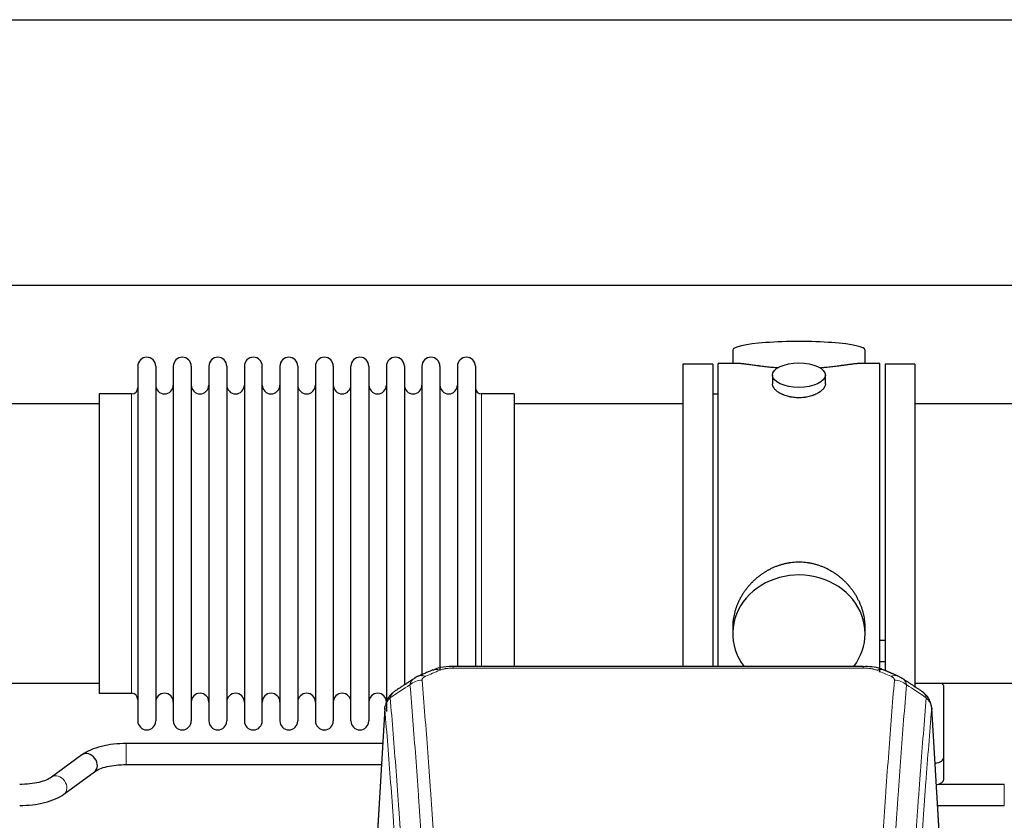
# Model space of a CAD drawing. Header units: inches. Extents: x 0 to 23760, y -13 to 16800.
# Tile 178 of 207: x 18160 to 18720, y 14044 to 14499. Entities that reach past the tile are written whole.
import ezdxf

# ---------------------------------------------------------------- set-up
doc = ezdxf.new("R2010")
doc.units = ezdxf.units.IN
doc.layers.add('254', color=7, linetype='Continuous', true_color=0xffffff)

msp = doc.modelspace()

# ---------------------------------------------------------------- linework, layer by layer
at = {"layer": '254', "color": 2, "linetype": 'Continuous', "lineweight": 25}
for p, q in [((17911.126, 14499.054), (21034.795, 14499.054)), ((17980.313, 14348.029), (21034.795, 14348.029)), ((18565.655, 14311.12), (18565.655, 14303.5)), ((18640.934, 14303.5), (18640.934, 14311.12)), ((18554.295, 14303.07), (18537.295, 14303.07)), ((18537.295, 14303.07), (18537.295, 14201.07)), ((18554.295, 14303.07), (18554.295, 14201.07)), ((18568.642, 14303.5), (18557.295, 14303.5)), ((18557.295, 14201.07), (18557.295, 14303.5)), ((18649.295, 14303.5), (18637.998, 14303.5)), ((18649.295, 14201.07), (18649.295, 14303.5)), ((18669.295, 14303.07), (18652.295, 14303.07)), ((18652.295, 14303.07), (18652.295, 14129.165)), ((18669.295, 14303.07), (18669.295, 14119.208)), ((18227.295, 14301.97), (18227.295, 14100.17)), ((18237.495, 14301.97), (18237.495, 14100.17)), ((18247.495, 14301.97), (18247.495, 14100.17)), ((18257.695, 14301.97), (18257.695, 14100.17)), ((18267.695, 14301.97), (18267.695, 14100.17)), ((18277.895, 14301.97), (18277.895, 14100.17)), ((18287.895, 14301.97), (18287.895, 14100.17)), ((18298.095, 14100.17), (18298.095, 14301.97)), ((18308.095, 14301.97), (18308.095, 14100.17)), ((18318.295, 14301.97), (18318.295, 14100.17)), ((18328.295, 14301.97), (18328.295, 14247.66)), ((18338.495, 14301.97), (18338.495, 14247.66)), ((18348.495, 14247.66), (18348.495, 14301.97)), ((18358.695, 14301.97), (18358.695, 14247.66)), ((18368.695, 14301.97), (18368.695, 14247.66)), ((18378.895, 14301.97), (18378.895, 14247.66)), ((18388.895, 14301.97), (18388.895, 14247.66)), ((18399.095, 14301.97), (18399.095, 14247.66)), ((18409.095, 14301.97), (18409.095, 14247.66)), ((18419.295, 14301.97), (18419.295, 14247.66)), ((18588.247, 14296.867), (18588.247, 14291.902)), ((18618.343, 14291.924), (18618.343, 14296.867)), ((18223.795, 14286.22), (18205.295, 14286.22)), ((18205.295, 14286.22), (18205.295, 14115.92)), ((18441.295, 14286.22), (18422.795, 14286.22)), ((18441.295, 14286.22), (18441.295, 14240.388)), ((18557.295, 14286.07), (18554.295, 14286.07)), ((18205.295, 14280.57), (18109.295, 14280.57)), ((18537.295, 14280.57), (18441.295, 14280.57)), ((18765.295, 14280.57), (18669.295, 14280.57)), ((18328.295, 14247.66), (18328.295, 14100.17)), ((18338.495, 14247.66), (18338.495, 14100.17)), ((18348.495, 14100.17), (18348.495, 14247.66)), ((18358.695, 14247.66), (18358.695, 14100.17)), ((18368.695, 14247.66), (18368.695, 14105.51)), ((18378.895, 14247.66), (18378.895, 14120.649)), ((18388.895, 14247.66), (18388.895, 14125.698)), ((18399.095, 14247.66), (18399.095, 14129.24)), ((18409.095, 14247.66), (18409.095, 14131.151)), ((18419.295, 14247.66), (18419.295, 14131.151)), ((18441.295, 14240.388), (18441.295, 14131.15)), ((18537.295, 14201.07), (18537.295, 14131.151)), ((18554.295, 14201.07), (18554.295, 14131.151)), ((18557.295, 14131.15), (18557.295, 14201.07)), ((18649.295, 14127.828), (18649.295, 14201.07)), ((18565.655, 14153.841), (18565.655, 14149.816)), ((18640.934, 14149.816), (18640.934, 14153.839)), ((18652.334, 14145.962), (18649.296, 14145.962)), ((18639.881, 14131.155), (18406.709, 14131.155)), ((18649.296, 14133.962), (18652.334, 14133.962)), ((18109.295, 14121.57), (18205.295, 14121.57)), ((18669.295, 14121.57), (18765.295, 14121.57)), ((18685.795, 14079.47), (18685.795, 14119.544)), ((18205.295, 14115.92), (18223.795, 14115.92)), ((18367.777, 14107.358), (18362.527, 14020.722)), ((18684.063, 14020.722), (18678.812, 14107.359)), ((18366.562, 14087.346), (18220.738, 14087.346)), ((18195.544, 14080.905), (18178.223, 14068.226)), ((18685.795, 14067.052), (18685.795, 14079.47)), ((18220.738, 14075.346), (18365.836, 14075.346)), ((18185.311, 14058.543), (18202.632, 14071.221)), ((18720.117, 14064.102), (18682.609, 14064.102)), ((18682.161, 14052.102), (18720.117, 14052.102))]:
    msp.add_line(p, q, dxfattribs=at)
at = {"layer": '254', "color": 110, "linetype": 'Continuous', "lineweight": 13}
for p, q in [((18223.795, 14286.22), (18223.795, 14115.92)), ((18422.795, 14286.22), (18422.795, 14240.388)), ((18422.795, 14240.388), (18422.795, 14131.15)), ((18406.709, 14131.155), (18406.709, 14130.202)), ((18639.881, 14130.202), (18406.709, 14130.202)), ((18639.881, 14131.153), (18639.881, 14130.202)), ((18367.779, 14106.736), (18362.531, 14020.146)), ((18684.058, 14020.146), (18678.811, 14106.736)), ((18220.738, 14087.346), (18220.738, 14075.346)), ((18720.117, 14064.102), (18720.117, 14052.102))]:
    msp.add_line(p, q, dxfattribs=at)
at = {"layer": '254', "color": 2, "linetype": 'Continuous', "lineweight": 25}
for centre, radius, start, end in [((18232.395, 14301.97), 5.1, 0, 180), ((18252.595, 14301.97), 5.1, 0, 180), ((18272.795, 14301.97), 5.1, 0, 180), ((18292.995, 14301.97), 5.1, 0, 180), ((18313.195, 14301.97), 5.1, 0, 180), ((18333.395, 14301.97), 5.1, 0, 180), ((18353.595, 14301.97), 5.1, 0, 180), ((18373.795, 14301.97), 5.1, 0, 180), ((18393.995, 14301.97), 5.1, 0, 180), ((18414.195, 14301.97), 5.1, 0, 180), ((18242.495, 14291.22), 5, 180, 0), ((18262.695, 14291.22), 5, 180, 0), ((18282.895, 14291.22), 5, 180, 0), ((18303.095, 14291.22), 5, 180, 0), ((18323.295, 14291.22), 5, 180, 0), ((18343.495, 14291.22), 5, 180, 0), ((18363.695, 14291.22), 5, 180, 0), ((18383.895, 14291.22), 5, 180, 0), ((18404.095, 14291.22), 5, 180, 0), ((18223.795, 14289.72), 3.5, 270, 0), ((18422.795, 14289.72), 3.5, 180, 270), ((18223.795, 14112.42), 3.5, 0, 90), ((18242.495, 14110.92), 5, 0, 180), ((18262.695, 14110.92), 5, 0, 180), ((18282.895, 14110.92), 5, 0, 180), ((18303.095, 14110.92), 5, 0, 180), ((18323.295, 14110.92), 5, 0, 180), ((18343.495, 14110.92), 5, 0, 180), ((18363.695, 14110.92), 5, 0, 180), ((18232.395, 14100.17), 5.1, 180, 0), ((18252.595, 14100.17), 5.1, 180, 0), ((18272.795, 14100.17), 5.1, 180, 0), ((18292.995, 14100.17), 5.1, 180, 0), ((18313.195, 14100.17), 5.1, 180, 0), ((18333.395, 14100.17), 5.1, 180, 0), ((18353.595, 14100.17), 5.1, 180, 0)]:
    msp.add_arc(centre, radius, start, end, dxfattribs=at)
for centre, major_axis, ratio, start_param, end_param in [((18603.295, 14311.12), (37.64, 0), 0.1305262, 0, 3.1415927), ((18603.295, 14149.816), (37.64, 0), 0.8870108, 0, 3.7346664), ((18603.295, 14149.816), (37.64, 0), 0.8870108, 5.6900133, 6.2831853), ((18655.648, 14116.535), (3.975, 9.176), 0.6408251, 6.1305215, 6.2828467), ((18677.795, 14119.544), (-8, 0), 0.4617486, 3.1415927, 3.722063), ((18199.088, 14076.063), (-3.544, 4.842), 0.7848856, 3.1416135, 6.283108), ((18677.795, 14079.47), (-8, 0), 0.4617486, 1.9439586, 3.1415927), ((18677.795, 14067.052), (-8, 0), 0.4617486, 2.0459273, 3.1415927)]:
    msp.add_ellipse(centre, major_axis=major_axis, ratio=ratio, start_param=start_param, end_param=end_param, dxfattribs=at)
msp.add_ellipse((18603.295, 14296.867), major_axis=(15.048, 0), ratio=0.4617486, dxfattribs=at)
at = {"layer": '254', "color": 110, "linetype": 'Continuous', "lineweight": 13}
for centre, major_axis, ratio, start_param, end_param in [((18398.95, 14119.992), (3.953, -9.186), 0.6419268, 2.5510147, 3.1418997), ((18647.639, 14119.992), (-3.953, -9.186), 0.6419268, 3.1410059, 3.7321706), ((18388.969, 14114.342), (-9.964, -0.842), 0.9013977, 4.6363308, 5.3961502), ((18390.942, 14116.535), (3.975, -9.176), 0.6408251, 2.5472213, 3.141301), ((18655.648, 14116.535), (3.975, 9.176), 0.6408251, 6.2828467, 6.8775566), ((18657.62, 14114.342), (-9.964, 0.842), 0.9013977, 4.0286278, 4.7884472), ((18181.767, 14063.384), (-3.544, 4.842), 0.7848856, 3.1281636, 6.2697562)]:
    msp.add_ellipse(centre, major_axis=major_axis, ratio=ratio, start_param=start_param, end_param=end_param, dxfattribs=at)
at = {"layer": '254', "color": 2, "linetype": 'Continuous', "lineweight": 25}
for points, knots in [([(18591.423, 14300.911), (18591.42, 14300.911), (18591.418, 14300.912), (18591.342, 14300.918), (18591.268, 14300.924), (18591.12, 14300.935), (18590.9, 14300.953), (18590.095, 14301.02), (18588.799, 14301.137), (18587.117, 14301.304), (18585.48, 14301.481), (18583.887, 14301.666), (18582.337, 14301.857), (18581.333, 14301.985), (18580.715, 14302.066), (18580.592, 14302.082), (18580.347, 14302.114), (18579.982, 14302.162), (18579.623, 14302.21), (18578.913, 14302.305), (18577.989, 14302.431), (18576.668, 14302.611), (18575.41, 14302.782), (18574.216, 14302.941), (18573.462, 14303.038), (18572.913, 14303.106), (18572.642, 14303.139), (18572.378, 14303.17), (18572.203, 14303.191), (18572.116, 14303.201), (18571.687, 14303.25), (18571.027, 14303.321), (18570.118, 14303.406), (18569.29, 14303.465), (18568.653, 14303.493), (18568.298, 14303.499), (18568.175, 14303.5)], [0, 0, 0, 0, 0.0002215, 0.0002215, 0.0071429, 0.0071429, 0.0140642, 0.027907, 0.083278, 0.1386489, 0.1940199, 0.2493909, 0.3047619, 0.3601329, 0.3601329, 0.3739756, 0.3739756, 0.3878184, 0.4155039, 0.4155039, 0.4708749, 0.5262458, 0.5816168, 0.6369878, 0.6923588, 0.6923588, 0.7200443, 0.733887, 0.733887, 0.7477298, 0.7477298, 0.8031008, 0.8584718, 0.9138427, 0.9692137, 1, 1, 1, 1]), ([(18638.419, 14303.5), (18638.295, 14303.499), (18637.938, 14303.493), (18637.297, 14303.465), (18636.465, 14303.405), (18635.854, 14303.348), (18635.455, 14303.308), (18635.374, 14303.3), (18635.212, 14303.283), (18634.965, 14303.256), (18634.713, 14303.228), (18634.199, 14303.169), (18633.491, 14303.084), (18632.363, 14302.94), (18631.169, 14302.781), (18629.907, 14302.609), (18629.022, 14302.488), (18628.34, 14302.395), (18627.995, 14302.349), (18627.644, 14302.301), (18627.408, 14302.269), (18627.289, 14302.254), (18626.695, 14302.174), (18625.728, 14302.046), (18624.23, 14301.854), (18622.686, 14301.664), (18621.096, 14301.48), (18619.458, 14301.303), (18618.333, 14301.191), (18617.478, 14301.11), (18617.047, 14301.07), (18616.611, 14301.032), (18616.392, 14301.013), (18616.319, 14301.007), (18616.173, 14300.994), (18615.886, 14300.97), (18615.599, 14300.946), (18615.384, 14300.929)], [0, 0, 0, 0, 0.0313476, 0.0871263, 0.142905, 0.1986836, 0.1986836, 0.2126283, 0.2126283, 0.226573, 0.2544623, 0.2544623, 0.310241, 0.3660196, 0.4217983, 0.477577, 0.5333556, 0.5333556, 0.561245, 0.5751896, 0.5751896, 0.5891343, 0.5891343, 0.644913, 0.7006917, 0.7564703, 0.812249, 0.8680277, 0.9238063, 0.9238063, 0.9516957, 0.9656403, 0.9656403, 0.9726127, 0.9726127, 0.979585, 1, 1, 1, 1]), ([(18603.295, 14283.992), (18602.797, 14283.992), (18602.303, 14284.007), (18601.325, 14284.064), (18600.839, 14284.107), (18599.877, 14284.22), (18599.4, 14284.291), (18598.808, 14284.396), (18598.631, 14284.429), (18598.455, 14284.464), (18598.338, 14284.488), (18598.279, 14284.5), (18597.987, 14284.561), (18597.756, 14284.613), (18597.073, 14284.778), (18596.629, 14284.9), (18595.766, 14285.167), (18595.345, 14285.312), (18594.732, 14285.546), (18594.531, 14285.627), (18594.233, 14285.752), (18594.135, 14285.794), (18593.988, 14285.859), (18593.939, 14285.881), (18593.843, 14285.924), (18593.41, 14286.122), (18593, 14286.33), (18592.307, 14286.714), (18591.978, 14286.914), (18591.356, 14287.326), (18591.063, 14287.539), (18590.719, 14287.814), (18590.651, 14287.869), (18590.519, 14287.981), (18590.453, 14288.037), (18590.263, 14288.205), (18590.141, 14288.318), (18589.793, 14288.659), (18589.583, 14288.888), (18589.208, 14289.351), (18589.042, 14289.585), (18588.827, 14289.938), (18588.761, 14290.056), (18588.685, 14290.205), (18588.671, 14290.234), (18588.642, 14290.294), (18588.628, 14290.324), (18588.587, 14290.413), (18588.561, 14290.472), (18588.44, 14290.768), (18588.368, 14291.002), (18588.272, 14291.466), (18588.247, 14291.695), (18588.247, 14291.926), (18588.247, 14291.929), (18588.247, 14291.932)], [0, 0, 0, 0, 0.0624454, 0.0624454, 0.1248907, 0.1248907, 0.1873361, 0.1873361, 0.2029474, 0.2107531, 0.2107531, 0.2185588, 0.2185588, 0.2497814, 0.2497814, 0.3122268, 0.3122268, 0.3746722, 0.3746722, 0.4058948, 0.4058948, 0.4215062, 0.4215062, 0.4293119, 0.4293119, 0.4371175, 0.4995629, 0.4995629, 0.5620082, 0.5620082, 0.6244536, 0.6244536, 0.6400649, 0.6400649, 0.6556763, 0.6556763, 0.686899, 0.686899, 0.7493443, 0.7493443, 0.8117897, 0.8117897, 0.8430124, 0.8430124, 0.850818, 0.850818, 0.8586237, 0.8586237, 0.874235, 0.874235, 0.9366804, 0.9366804, 0.9991258, 0.9991258, 1, 1, 1, 1]), ([(18618.343, 14291.928), (18618.343, 14291.7), (18618.319, 14291.47), (18618.223, 14291.007), (18618.151, 14290.774), (18617.961, 14290.305), (18617.842, 14290.069), (18617.663, 14289.774), (18617.625, 14289.715), (18617.567, 14289.626), (18617.547, 14289.596), (18617.507, 14289.537), (18617.404, 14289.389), (18617.293, 14289.242), (18617.01, 14288.893), (18616.801, 14288.663), (18616.339, 14288.211), (18616.088, 14287.988), (18615.679, 14287.66), (18615.537, 14287.552), (18615.316, 14287.391), (18615.241, 14287.338), (18615.089, 14287.232), (18615.011, 14287.179), (18614.62, 14286.919), (18614.289, 14286.718), (18613.597, 14286.334), (18613.235, 14286.15), (18612.478, 14285.799), (18612.083, 14285.633), (18611.621, 14285.456), (18611.569, 14285.436), (18611.465, 14285.397), (18611.413, 14285.378), (18611.256, 14285.321), (18610.94, 14285.209), (18610.619, 14285.104), (18609.969, 14284.903), (18609.526, 14284.781), (18608.621, 14284.561), (18608.159, 14284.464), (18607.452, 14284.337), (18607.214, 14284.298), (18606.853, 14284.244), (18606.732, 14284.227), (18606.489, 14284.195), (18606.368, 14284.18), (18605.76, 14284.108), (18605.271, 14284.065), (18604.287, 14284.007), (18603.793, 14283.992), (18603.295, 14283.992)], [0, 0, 0, 0, 0.0621483, 0.0621483, 0.1246718, 0.1246718, 0.1871952, 0.1871952, 0.2028261, 0.2028261, 0.2106415, 0.2106415, 0.2184569, 0.2497186, 0.2497186, 0.3122421, 0.3122421, 0.3747655, 0.3747655, 0.4060273, 0.4060273, 0.4216581, 0.4216581, 0.437289, 0.437289, 0.4998124, 0.4998124, 0.5623359, 0.5623359, 0.6248593, 0.6248593, 0.6326748, 0.6326748, 0.6404902, 0.6404902, 0.656121, 0.6873828, 0.6873828, 0.7499062, 0.7499062, 0.8124297, 0.8124297, 0.8436914, 0.8436914, 0.8593222, 0.8593222, 0.8749531, 0.8749531, 0.9374766, 0.9374766, 1, 1, 1, 1]), ([(18640.934, 14153.803), (18640.934, 14154.336), (18640.919, 14154.872), (18640.874, 14155.691), (18640.85, 14156.041), (18640.82, 14156.392), (18640.808, 14156.533), (18640.801, 14156.604), (18640.781, 14156.815), (18640.709, 14157.519), (18640.535, 14158.782), (18640.215, 14160.459), (18639.807, 14162.129), (18639.311, 14163.79), (18638.727, 14165.444), (18638.279, 14166.54), (18637.98, 14167.223), (18637.92, 14167.36), (18637.797, 14167.632), (18637.61, 14168.039), (18637.416, 14168.443), (18637.018, 14169.247), (18636.462, 14170.305), (18635.554, 14171.857), (18634.571, 14173.372), (18633.514, 14174.849), (18632.76, 14175.808), (18632.175, 14176.518), (18631.977, 14176.753), (18631.675, 14177.103), (18631.573, 14177.219), (18631.369, 14177.45), (18630.856, 14178.025), (18629.905, 14179.031), (18628.58, 14180.309), (18627.199, 14181.526), (18625.762, 14182.68), (18624.267, 14183.77), (18623.232, 14184.453), (18622.441, 14184.949), (18622.174, 14185.111), (18621.838, 14185.31), (18621.771, 14185.35), (18621.636, 14185.429), (18621.434, 14185.547), (18620.688, 14185.971), (18619.453, 14186.625), (18617.773, 14187.412), (18616.06, 14188.113), (18614.314, 14188.729), (18612.534, 14189.257), (18611.325, 14189.55), (18610.409, 14189.746), (18610.103, 14189.807), (18609.717, 14189.879), (18609.64, 14189.894), (18609.486, 14189.921), (18609.254, 14189.962), (18608.405, 14190.104), (18607.016, 14190.288), (18605.162, 14190.435), (18603.309, 14190.485), (18601.454, 14190.437), (18599.599, 14190.291), (18598.363, 14190.128), (18597.589, 14190.004), (18597.435, 14189.979), (18597.125, 14189.925), (18596.663, 14189.842), (18596.203, 14189.75), (18595.288, 14189.555), (18594.078, 14189.264), (18592.296, 14188.736), (18590.545, 14188.119), (18588.825, 14187.415), (18587.699, 14186.888), (18586.862, 14186.47), (18586.584, 14186.328), (18586.238, 14186.145), (18586.1, 14186.071), (18585.825, 14185.922), (18585.074, 14185.507), (18583.872, 14184.793), (18582.324, 14183.771), (18580.831, 14182.682), (18579.391, 14181.526), (18578.004, 14180.305), (18577.116, 14179.447), (18576.626, 14178.952), (18576.572, 14178.897), (18576.464, 14178.786), (18576.41, 14178.73), (18576.249, 14178.563), (18575.928, 14178.228), (18575.615, 14177.889), (18574.998, 14177.205), (18574.2, 14176.279), (18573.074, 14174.847), (18572.02, 14173.374), (18571.038, 14171.861), (18570.128, 14170.307), (18569.57, 14169.244), (18569.237, 14168.571), (18569.171, 14168.436), (18569.042, 14168.166), (18568.85, 14167.76), (18568.666, 14167.353), (18568.31, 14166.538), (18567.864, 14165.447), (18567.282, 14163.799), (18566.787, 14162.142), (18566.378, 14160.475), (18566.057, 14158.798), (18565.902, 14157.674), (18565.825, 14156.969), (18565.81, 14156.828), (18565.783, 14156.546), (18565.745, 14156.125), (18565.716, 14155.705), (18565.671, 14154.88), (18565.656, 14154.338), (18565.655, 14153.798)], [0, 0, 0, 0, 0.0151373, 0.0151373, 0.0229562, 0.0249109, 0.0249109, 0.0268656, 0.0268656, 0.030775, 0.0464127, 0.0620504, 0.0776881, 0.0933258, 0.1089635, 0.1246012, 0.1246012, 0.1285107, 0.1285107, 0.1324201, 0.1402389, 0.1402389, 0.1558766, 0.1715144, 0.1871521, 0.2027898, 0.2184275, 0.2184275, 0.2262463, 0.2262463, 0.2301558, 0.2301558, 0.2340652, 0.2497029, 0.2653406, 0.2809783, 0.296616, 0.3122537, 0.3278914, 0.3278914, 0.3357103, 0.3357103, 0.337665, 0.337665, 0.3396197, 0.3435291, 0.3591668, 0.3748045, 0.3904422, 0.4060799, 0.4217176, 0.4373554, 0.4373554, 0.4451742, 0.4451742, 0.4471289, 0.4471289, 0.4490836, 0.4529931, 0.4686308, 0.4842685, 0.4999062, 0.5155439, 0.5311816, 0.5468193, 0.5468193, 0.5507287, 0.5507287, 0.5546381, 0.562457, 0.562457, 0.5780947, 0.5937324, 0.6093701, 0.6250078, 0.6406455, 0.6406455, 0.6484644, 0.6484644, 0.6504191, 0.6523738, 0.6562832, 0.6719209, 0.6875586, 0.7031963, 0.7188341, 0.7344718, 0.7501095, 0.7501095, 0.7520642, 0.7520642, 0.7540189, 0.7540189, 0.7579283, 0.7657472, 0.7657472, 0.7813849, 0.7970226, 0.8126603, 0.828298, 0.8439357, 0.8595734, 0.8595734, 0.8634828, 0.8634828, 0.8673923, 0.8752111, 0.8752111, 0.8908488, 0.9064865, 0.9221242, 0.9377619, 0.9533996, 0.9690373, 0.9690373, 0.9729468, 0.9729468, 0.9768562, 0.984675, 0.984675, 1, 1, 1, 1]), ([(18408.008, 14131.138), (18406.781, 14131.179), (18403.448, 14131.104), (18398.9, 14130.705), (18396.046, 14129.456), (18395.075, 14128.934)], [0, 0, 0, 0, 0.2683892, 0.7422799, 1, 1, 1, 1]), ([(18651.538, 14129.066), (18651.034, 14129.334), (18648.946, 14130.315), (18644.979, 14130.965), (18641.54, 14131.115), (18639.878, 14131.037)], [0, 0, 0, 0, 0.1483567, 0.6016834, 1, 1, 1, 1]), ([(18660.471, 14125.217), (18660.761, 14125.102), (18661.038, 14124.977), (18661.367, 14124.808), (18661.432, 14124.774), (18661.56, 14124.704), (18661.623, 14124.669), (18661.81, 14124.561), (18661.93, 14124.486), (18662.05, 14124.407), (18662.053, 14124.405), (18662.056, 14124.403)], [0, 0, 0, 0, 0.496586, 0.496586, 0.6207325, 0.6207325, 0.744879, 0.744879, 0.9931719, 0.9931719, 1, 1, 1, 1]), ([(18372.72, 14116.546), (18372.2, 14116.173), (18371.142, 14115.264), (18369.779, 14113.481), (18368.726, 14111.326), (18368.309, 14109.8), (18368.174, 14109.026)], [0, 0, 0, 0, 0.2123708, 0.4683651, 0.7393635, 1, 1, 1, 1]), ([(18678.729, 14108.019), (18678.617, 14108.969), (18678.174, 14110.808), (18676.881, 14113.423), (18675.2, 14115.521), (18673.91, 14116.564), (18673.288, 14116.984)], [0, 0, 0, 0, 0.2790385, 0.5536712, 0.8024065, 1, 1, 1, 1]), ([(18367.779, 14106.736), (18367.778, 14106.748), (18367.777, 14106.771), (18367.775, 14106.806), (18367.773, 14106.841), (18367.772, 14106.876), (18367.771, 14106.911), (18367.77, 14106.946), (18367.769, 14106.981), (18367.769, 14107.016), (18367.768, 14107.051), (18367.769, 14107.086), (18367.769, 14107.12), (18367.769, 14107.155), (18367.77, 14107.19), (18367.771, 14107.224), (18367.772, 14107.258), (18367.774, 14107.293), (18367.775, 14107.327), (18367.777, 14107.361), (18367.779, 14107.396), (18367.782, 14107.43), (18367.784, 14107.464), (18367.787, 14107.498), (18367.79, 14107.532), (18367.794, 14107.566), (18367.797, 14107.6), (18367.801, 14107.634), (18367.805, 14107.667), (18367.809, 14107.701), (18367.814, 14107.735), (18367.818, 14107.768), (18367.823, 14107.802), (18367.828, 14107.835), (18367.834, 14107.868), (18367.839, 14107.902), (18367.845, 14107.935), (18367.851, 14107.968), (18367.857, 14108.001), (18367.864, 14108.034), (18367.87, 14108.067), (18367.877, 14108.1), (18367.885, 14108.133), (18367.892, 14108.166), (18367.9, 14108.198), (18367.907, 14108.231), (18367.915, 14108.264), (18367.924, 14108.296), (18367.932, 14108.329), (18367.941, 14108.361), (18367.95, 14108.393), (18367.959, 14108.425), (18367.968, 14108.458), (18367.978, 14108.49), (18367.988, 14108.522), (18367.998, 14108.554), (18368.008, 14108.585), (18368.018, 14108.617), (18368.029, 14108.649), (18368.04, 14108.681), (18368.051, 14108.712), (18368.062, 14108.744), (18368.074, 14108.775), (18368.085, 14108.807), (18368.095, 14108.833), (18368.101, 14108.848), (18368.103, 14108.854)], [0, 0, 0, 0, 0.0160287, 0.0320483, 0.0480589, 0.0640604, 0.080053, 0.0960364, 0.1120109, 0.1279763, 0.1439327, 0.1598801, 0.1758184, 0.1917478, 0.2076681, 0.2235794, 0.2394817, 0.255375, 0.2712593, 0.2871346, 0.3030009, 0.3188582, 0.3347065, 0.3505458, 0.3663762, 0.3821975, 0.3980099, 0.4138133, 0.4296077, 0.4453931, 0.4611696, 0.4769371, 0.4926957, 0.5084453, 0.5241859, 0.5399176, 0.5556403, 0.5713541, 0.5870589, 0.6027548, 0.6184418, 0.6341198, 0.6497889, 0.6654491, 0.6811003, 0.6967426, 0.712376, 0.7280004, 0.743616, 0.7592226, 0.7748203, 0.7904091, 0.8059891, 0.8215601, 0.8371222, 0.8526754, 0.8682197, 0.8837552, 0.8992817, 0.9147994, 0.9303082, 0.9458081, 0.9612991, 0.9767813, 0.9922546, 1, 1, 1, 1]), ([(18678.727, 14108.026), (18678.739, 14107.969), (18678.794, 14107.661), (18678.822, 14107.324), (18678.821, 14107.018), (18678.82, 14106.948), (18678.818, 14106.878), (18678.815, 14106.807), (18678.812, 14106.76), (18678.811, 14106.736)], [0, 0, 0, 0, 0.135601, 0.730798, 0.7844814, 0.8382432, 0.8920836, 0.9460025, 1, 1, 1, 1]), ([(18220.738, 14087.346), (18218.272, 14087.345), (18213.439, 14087.074), (18206.364, 14085.83), (18200.18, 14083.739), (18196.982, 14081.949), (18195.594, 14080.941)], [0, 0, 0, 0, 0.2440272, 0.4934889, 0.7463728, 1, 1, 1, 1]), ([(18202.581, 14071.185), (18203.422, 14071.813), (18205.463, 14072.94), (18209.734, 14074.303), (18214.966, 14075.163), (18218.734, 14075.35), (18220.738, 14075.346)], [0, 0, 0, 0, 0.2455586, 0.4917304, 0.7422951, 1, 1, 1, 1]), ([(18178.274, 14068.262), (18177.435, 14067.634), (18175.395, 14066.506), (18171.122, 14065.145), (18165.889, 14064.286), (18162.121, 14064.099), (18160.117, 14064.102)], [0, 0, 0, 0, 0.2455875, 0.4916673, 0.7423046, 1, 1, 1, 1]), ([(18160.117, 14052.102), (18162.583, 14052.103), (18167.416, 14052.375), (18174.491, 14053.617), (18180.678, 14055.707), (18183.874, 14057.498), (18185.261, 14058.507)], [0, 0, 0, 0, 0.2440357, 0.4934504, 0.7463943, 1, 1, 1, 1])]:
    msp.add_open_spline(points, degree=3, knots=knots, dxfattribs=at)
for points, degree in [([(18394.997, 14129.175), (18386.967, 14125.705)], 1), ([(18659.623, 14125.71), (18655.607, 14127.453), (18651.593, 14129.171)], 2), ([(18384.576, 14124.432), (18378.947, 14120.711), (18373.325, 14117)], 2), ([(18386.997, 14125.639), (18385.635, 14125.335), (18384.646, 14124.405)], 2), ([(18673.265, 14116.999), (18667.65, 14120.706), (18662.028, 14124.423)], 2)]:
    msp.add_open_spline(points, degree=degree, dxfattribs=at)
at = {"layer": '254', "color": 110, "linetype": 'Continuous', "lineweight": 13}
for points in [[(18398.95, 14129.035), (18396.281, 14127.882), (18393.611, 14126.724), (18390.942, 14125.563)], [(18655.648, 14125.563), (18652.978, 14126.724), (18650.309, 14127.882), (18647.639, 14129.035)], [(18382.086, 14120.772), (18378.334, 14118.296), (18374.583, 14115.823), (18370.834, 14113.352)], [(18675.755, 14113.352), (18672.006, 14115.823), (18668.256, 14118.296), (18664.504, 14120.772)]]:
    msp.add_open_spline(points, degree=3, dxfattribs=at)
for points, knots in [([(18398.95, 14129.035), (18399.076, 14129.089), (18399.206, 14129.141), (18399.407, 14129.216), (18399.475, 14129.241), (18399.613, 14129.289), (18399.683, 14129.312), (18400.035, 14129.427), (18400.329, 14129.509), (18400.94, 14129.66), (18401.256, 14129.727), (18401.663, 14129.802), (18401.745, 14129.817), (18401.91, 14129.845), (18401.992, 14129.859), (18402.241, 14129.899), (18402.407, 14129.923), (18402.908, 14129.991), (18403.245, 14130.03), (18403.925, 14130.094), (18404.267, 14130.121), (18404.957, 14130.162), (18405.304, 14130.177), (18406.003, 14130.197), (18406.355, 14130.202), (18406.709, 14130.202)], [0, 0, 0, 0, 0.0625, 0.0625, 0.09375, 0.09375, 0.125, 0.125, 0.25, 0.25, 0.375, 0.375, 0.40625, 0.40625, 0.4375, 0.4375, 0.5, 0.5, 0.625, 0.625, 0.75, 0.75, 0.875, 0.875, 1, 1, 1, 1]), ([(18639.881, 14130.202), (18640.235, 14130.202), (18640.588, 14130.197), (18641.029, 14130.184), (18641.117, 14130.182), (18641.293, 14130.175), (18641.381, 14130.172), (18641.645, 14130.16), (18641.82, 14130.151), (18642.342, 14130.119), (18642.687, 14130.093), (18643.369, 14130.027), (18643.707, 14129.988), (18644.374, 14129.897), (18644.704, 14129.844), (18645.07, 14129.776), (18645.11, 14129.768), (18645.191, 14129.753), (18645.312, 14129.729), (18645.589, 14129.671), (18645.821, 14129.618), (18646.275, 14129.505), (18646.567, 14129.423), (18647.123, 14129.242), (18647.389, 14129.143), (18647.639, 14129.035)], [0, 0, 0, 0, 0.125, 0.125, 0.15625, 0.15625, 0.1875, 0.1875, 0.25, 0.25, 0.375, 0.375, 0.5, 0.5, 0.625, 0.625, 0.640625, 0.640625, 0.65625, 0.6875, 0.75, 0.75, 0.875, 0.875, 1, 1, 1, 1]), ([(18382.086, 14120.772), (18382.122, 14121.017), (18382.176, 14121.255), (18382.264, 14121.546), (18382.283, 14121.604), (18382.322, 14121.719), (18382.343, 14121.776), (18382.409, 14121.946), (18382.457, 14122.057), (18382.613, 14122.385), (18382.855, 14122.807), (18383.163, 14123.199), (18383.419, 14123.481), (18383.53, 14123.596), (18383.649, 14123.708), (18383.697, 14123.753), (18383.721, 14123.775), (18383.795, 14123.841), (18383.844, 14123.885), (18384.099, 14124.099), (18384.317, 14124.261), (18384.558, 14124.42), (18384.567, 14124.425), (18384.576, 14124.431)], [0, 0, 0, 0, 0.1656246, 0.1656246, 0.2070308, 0.2070308, 0.2484369, 0.2484369, 0.3312492, 0.3312492, 0.4968738, 0.6624984, 0.6624984, 0.7453108, 0.7660138, 0.7660138, 0.7867169, 0.7867169, 0.8281231, 0.8281231, 0.9937477, 0.9937477, 1, 1, 1, 1]), ([(18388.969, 14123.362), (18388.961, 14123.464), (18388.963, 14123.566), (18388.98, 14123.693), (18388.984, 14123.719), (18388.994, 14123.769), (18389, 14123.795), (18389.019, 14123.871), (18389.034, 14123.921), (18389.09, 14124.071), (18389.138, 14124.17), (18389.259, 14124.364), (18389.331, 14124.46), (18389.457, 14124.602), (18389.502, 14124.648), (18389.574, 14124.718), (18389.599, 14124.741), (18389.65, 14124.787), (18389.676, 14124.81), (18389.811, 14124.923), (18389.929, 14125.01), (18390.185, 14125.178), (18390.323, 14125.259), (18390.618, 14125.416), (18390.775, 14125.491), (18390.942, 14125.563)], [0, 0, 0, 0, 0.125, 0.125, 0.15625, 0.15625, 0.1875, 0.1875, 0.25, 0.25, 0.375, 0.375, 0.5, 0.5, 0.5625, 0.5625, 0.59375, 0.59375, 0.625, 0.625, 0.75, 0.75, 0.875, 0.875, 1, 1, 1, 1]), ([(18388.969, 14123.362), (18389.527, 14116.742), (18390.627, 14103.252), (18392.235, 14082.267), (18393.277, 14067.778), (18394.048, 14056.723), (18394.431, 14051.149), (18394.809, 14045.505), (18395.06, 14041.726), (18395.185, 14039.829), (18395.809, 14030.305), (18396.3, 14022.563), (18397.026, 14010.768), (18397.265, 14006.806), (18397.741, 13998.824), (18397.977, 13994.802), (18398.679, 13982.65), (18399.6, 13966.207), (18400.49, 13949.289), (18400.928, 13940.71)], [0, 0, 0, 0, 0.125, 0.25, 0.375, 0.375, 0.4375, 0.46875, 0.46875, 0.5, 0.5, 0.625, 0.625, 0.6875, 0.6875, 0.75, 0.75, 0.875, 1, 1, 1, 1]), ([(18645.662, 13940.71), (18646.099, 13949.289), (18646.99, 13966.207), (18647.91, 13982.65), (18648.612, 13994.802), (18648.848, 13998.824), (18649.324, 14006.806), (18649.564, 14010.768), (18650.289, 14022.563), (18650.781, 14030.305), (18651.404, 14039.829), (18651.529, 14041.726), (18651.781, 14045.505), (18652.159, 14051.149), (18652.542, 14056.723), (18653.312, 14067.778), (18654.355, 14082.267), (18655.962, 14103.252), (18657.063, 14116.742), (18657.62, 14123.362)], [0, 0, 0, 0, 0.125, 0.25, 0.25, 0.3125, 0.3125, 0.375, 0.375, 0.5, 0.5, 0.53125, 0.53125, 0.5625, 0.625, 0.625, 0.75, 0.875, 1, 1, 1, 1]), ([(18655.648, 14125.563), (18655.815, 14125.491), (18655.973, 14125.415), (18656.159, 14125.317), (18656.195, 14125.297), (18656.267, 14125.256), (18656.303, 14125.236), (18656.407, 14125.174), (18656.474, 14125.132), (18656.667, 14125.006), (18656.901, 14124.832), (18657.092, 14124.648), (18657.218, 14124.506), (18657.257, 14124.459), (18657.312, 14124.386), (18657.329, 14124.362), (18657.362, 14124.313), (18657.378, 14124.288), (18657.454, 14124.165), (18657.502, 14124.066), (18657.575, 14123.867), (18657.6, 14123.767), (18657.627, 14123.565), (18657.629, 14123.464), (18657.62, 14123.362)], [0, 0, 0, 0, 0.125, 0.125, 0.15625, 0.15625, 0.1875, 0.1875, 0.25, 0.25, 0.375, 0.5, 0.5, 0.5625, 0.5625, 0.59375, 0.59375, 0.625, 0.625, 0.75, 0.75, 0.875, 0.875, 1, 1, 1, 1]), ([(18662.056, 14124.403), (18662.286, 14124.252), (18662.717, 14123.93), (18663.087, 14123.574), (18663.343, 14123.291), (18663.424, 14123.195), (18663.54, 14123.047), (18663.578, 14122.997), (18663.651, 14122.897), (18663.687, 14122.846), (18663.859, 14122.59), (18663.98, 14122.378), (18664.187, 14121.942), (18664.361, 14121.492), (18664.467, 14121.017), (18664.504, 14120.772)], [0, 0, 0, 0, 0.1647526, 0.331802, 0.331802, 0.4153268, 0.4153268, 0.4570892, 0.4570892, 0.4988515, 0.4988515, 0.665901, 0.665901, 0.8329505, 1, 1, 1, 1]), ([(18394.06, 13938.334), (18393.622, 13946.902), (18392.731, 13963.801), (18391.809, 13980.224), (18391.106, 13992.362), (18390.869, 13996.379), (18390.393, 14004.352), (18390.153, 14008.309), (18389.426, 14020.09), (18388.935, 14027.823), (18388.31, 14037.336), (18388.185, 14039.231), (18387.933, 14043.005), (18387.554, 14048.643), (18387.171, 14054.211), (18386.4, 14065.252), (18385.356, 14079.725), (18383.746, 14100.685), (18382.644, 14114.16), (18382.086, 14120.772)], [0, 0, 0, 0, 0.125, 0.25, 0.25, 0.3125, 0.3125, 0.375, 0.375, 0.5, 0.5, 0.53125, 0.53125, 0.5625, 0.625, 0.625, 0.75, 0.875, 1, 1, 1, 1]), ([(18664.504, 14120.772), (18663.945, 14114.16), (18662.843, 14100.685), (18661.234, 14079.725), (18660.19, 14065.252), (18659.418, 14054.211), (18659.035, 14048.643), (18658.656, 14043.005), (18658.405, 14039.231), (18658.279, 14037.336), (18657.655, 14027.823), (18657.163, 14020.09), (18656.437, 14008.309), (18656.197, 14004.352), (18655.72, 13996.379), (18655.484, 13992.362), (18654.781, 13980.224), (18653.859, 13963.801), (18652.968, 13946.902), (18652.529, 13938.334)], [0, 0, 0, 0, 0.125, 0.25, 0.375, 0.375, 0.4375, 0.46875, 0.46875, 0.5, 0.5, 0.625, 0.625, 0.6875, 0.6875, 0.75, 0.75, 0.875, 1, 1, 1, 1]), ([(18367.779, 14106.736), (18367.809, 14107.342), (18367.899, 14107.947), (18368.121, 14108.84), (18368.21, 14109.135), (18368.416, 14109.718), (18368.533, 14110.005), (18368.795, 14110.569), (18368.939, 14110.846), (18369.253, 14111.387), (18369.423, 14111.651), (18369.787, 14112.165), (18369.981, 14112.414), (18370.392, 14112.896), (18370.608, 14113.129), (18370.834, 14113.352)], [0, 0, 0, 0, 0.25, 0.25, 0.375, 0.375, 0.5, 0.5, 0.625, 0.625, 0.75, 0.75, 0.875, 0.875, 1, 1, 1, 1]), ([(18370.834, 14113.352), (18370.963, 14113.876), (18371.142, 14114.366), (18371.598, 14115.264), (18371.876, 14115.672), (18372.364, 14116.219), (18372.538, 14116.39), (18372.904, 14116.704), (18373.094, 14116.847), (18373.295, 14116.98)], [0, 0, 0, 0, 0.335226, 0.335226, 0.6704519, 0.6704519, 0.8380649, 0.8380649, 1, 1, 1, 1]), ([(18370.834, 14113.352), (18371.406, 14106.661), (18372.533, 14093.018), (18374.179, 14071.777), (18375.245, 14057.098), (18376.033, 14045.894), (18376.425, 14040.244), (18376.876, 14033.566), (18377.068, 14030.687), (18377.196, 14028.763), (18377.26, 14027.799), (18377.579, 14022.969), (18377.959, 14017.125), (18378.397, 14010.225), (18378.583, 14007.25), (18378.707, 14005.263), (18378.769, 14004.267), (18379.326, 13995.289), (18380.298, 13979.082), (18381.709, 13954.029), (18382.617, 13936.833), (18383.063, 13928.112)], [0, 0, 0, 0, 0.125, 0.25, 0.375, 0.375, 0.4375, 0.46875, 0.484375, 0.484375, 0.5, 0.5, 0.5625, 0.59375, 0.609375, 0.609375, 0.625, 0.625, 0.75, 0.875, 1, 1, 1, 1]), ([(18663.526, 13928.112), (18663.582, 13929.202), (18663.638, 13930.29), (18663.75, 13932.463), (18663.918, 13935.716), (18664.314, 13943.266), (18664.657, 13949.668), (18665.351, 13962.377), (18666.291, 13979.075), (18667.749, 14003.376), (18668.754, 14019.081), (18669.328, 14027.775), (18669.392, 14028.739), (18669.52, 14030.663), (18669.712, 14033.543), (18670.164, 14040.222), (18670.555, 14045.874), (18670.884, 14050.545), (18670.949, 14051.477), (18671.081, 14053.337), (18671.28, 14056.121), (18671.745, 14062.575), (18672.148, 14068.033), (18672.959, 14078.852), (18674.056, 14093.017), (18675.184, 14106.661), (18675.755, 14113.352)], [0, 0, 0, 0, 0.015625, 0.015625, 0.03125, 0.0625, 0.125, 0.125, 0.25, 0.375, 0.5, 0.5, 0.515625, 0.515625, 0.53125, 0.5625, 0.625, 0.625, 0.640625, 0.640625, 0.65625, 0.6875, 0.75, 0.75, 0.875, 1, 1, 1, 1]), ([(18673.295, 14116.979), (18673.496, 14116.847), (18673.686, 14116.704), (18674.051, 14116.39), (18674.226, 14116.219), (18674.714, 14115.672), (18674.991, 14115.264), (18675.448, 14114.366), (18675.627, 14113.876), (18675.755, 14113.352)], [0, 0, 0, 0, 0.1617419, 0.1617419, 0.3293935, 0.3293935, 0.6646968, 0.6646968, 1, 1, 1, 1]), ([(18675.755, 14113.352), (18675.982, 14113.129), (18676.198, 14112.896), (18676.608, 14112.414), (18676.802, 14112.165), (18677.166, 14111.651), (18677.336, 14111.387), (18677.651, 14110.846), (18677.795, 14110.569), (18678.056, 14110.005), (18678.173, 14109.718), (18678.379, 14109.135), (18678.468, 14108.84), (18678.691, 14107.947), (18678.781, 14107.342), (18678.811, 14106.736)], [0, 0, 0, 0, 0.125, 0.125, 0.25, 0.25, 0.375, 0.375, 0.5, 0.5, 0.625, 0.625, 0.75, 0.75, 1, 1, 1, 1]), ([(18379.974, 13922.05), (18379.529, 13930.744), (18378.623, 13947.886), (18377.217, 13972.86), (18376.247, 13989.018), (18375.692, 13997.968), (18375.63, 13998.961), (18375.506, 14000.942), (18375.32, 14003.908), (18374.884, 14010.787), (18374.505, 14016.613), (18374.187, 14021.429), (18374.123, 14022.39), (18373.996, 14024.308), (18373.804, 14027.179), (18373.354, 14033.837), (18372.963, 14039.47), (18372.177, 14050.641), (18371.114, 14065.278), (18369.473, 14086.459), (18368.349, 14100.063), (18367.779, 14106.736)], [0, 0, 0, 0, 0.125, 0.25, 0.375, 0.375, 0.390625, 0.390625, 0.40625, 0.4375, 0.5, 0.5, 0.515625, 0.515625, 0.53125, 0.5625, 0.625, 0.625, 0.75, 0.875, 1, 1, 1, 1]), ([(18678.811, 14106.736), (18678.241, 14100.063), (18677.116, 14086.457), (18676.022, 14072.333), (18675.213, 14061.545), (18674.811, 14056.102), (18674.347, 14049.667), (18674.15, 14046.891), (18674.018, 14045.036), (18673.952, 14044.107), (18673.625, 14039.45), (18673.234, 14033.814), (18672.784, 14027.155), (18672.592, 14024.284), (18672.465, 14022.365), (18672.401, 14021.404), (18671.828, 14012.736), (18670.827, 13997.079), (18669.373, 13972.853), (18667.966, 13947.885), (18667.06, 13930.744), (18666.616, 13922.05)], [0, 0, 0, 0, 0.125, 0.25, 0.25, 0.3125, 0.34375, 0.359375, 0.359375, 0.375, 0.375, 0.4375, 0.46875, 0.484375, 0.484375, 0.5, 0.5, 0.625, 0.75, 0.875, 1, 1, 1, 1])]:
    msp.add_open_spline(points, degree=3, knots=knots, dxfattribs=at)

doc.saveas('drawing.dxf')
